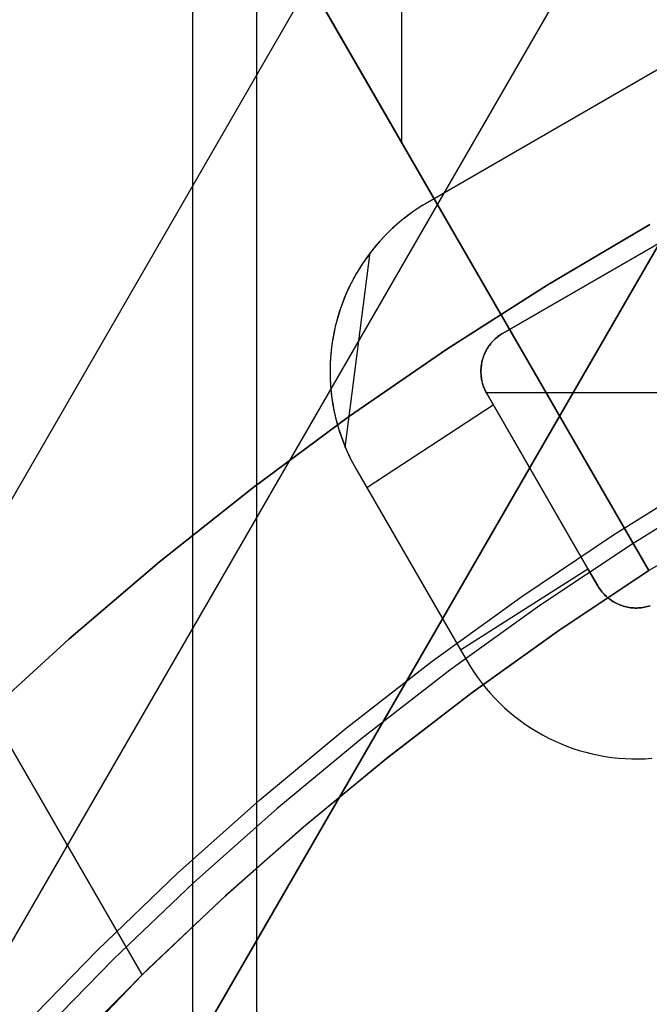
# Model space of a CAD drawing. Header units: millimetres. Extents: x 7986 to 9191, y -11326 to -10283.
# Tile 143 of 256: x 8565 to 8571, y -10643 to -10633. Entities that reach past the tile are written whole.
import ezdxf

# ---------------------------------------------------------------- set-up
doc = ezdxf.new("R2010")
doc.units = ezdxf.units.MM
doc.layers.add('BLANCO METALICO', color=7, linetype='Continuous', true_color=0xededed)
doc.layers.add('color', color=7, linetype='Continuous')

msp = doc.modelspace()

# ---------------------------------------------------------------- linework, layer by layer
at = {"color": 7, "true_color": 0xffffff}
for p, q in [((8545.0295, -10681.0403, 33.7521), (8583.7748, -10613.9314, 51.6422)), ((8545.0295, -10681.0403, 33.7521), (8583.7748, -10613.9314, 51.6422)), ((8583.7748, -10613.9314, 48.2081), (8546.0133, -10679.3363, 30.7722)), ((8583.7748, -10613.9314, 43.9202), (8546.8783, -10677.8379, 26.8838)), ((8583.7748, -10613.9314, 43.9202), (8546.8783, -10677.8379, 26.8838)), ((8581.1173, -10614.2405, 43.5517), (8546.0159, -10675.0381, 27.344)), ((8541.8944, -10677.6932, 34.0594), (8578.2451, -10614.732, 50.8439)), ((8566.5539, -10627.8636, 77.0594), (8566.5539, -10703.7589, 77.0594)), ((8567.2022, -10631.1983, 23.0594), (8567.2022, -10700.4241, 23.0594))]:
    msp.add_line(p, q, dxfattribs=at)
at = {"layer": 'BLANCO METALICO'}
for p, q in [((8566.0427, -10642.9783, 160.8315), (8546.1109, -10608.4559, 160.8315)), ((8566.0428, -10642.9782, 159.5815), (8546.111, -10608.4558, 159.5815)), ((8546.111, -10608.4558, 162.0815), (8566.0428, -10642.9782, 162.0815)), ((8571.1813, -10638.8789, 159.5815), (8563.5737, -10625.7021, 159.5815)), ((8563.5738, -10625.7024, 161.0815), (8571.1812, -10638.8788, 161.0815)), ((8563.5748, -10625.7019, 161.5208), (8571.1827, -10638.878, 162.5815)), ((8568.6763, -10634.5372, 162.2342), (8568.6763, -10628.5426, 161.872)), ((8571.6672, -10633.5704, 156.5815), (8568.9393, -10635.1454, 156.5815)), ((8571.6672, -10633.5704, 157.7233), (8568.9393, -10635.1454, 157.7199)), ((8570.7584, -10634.0951, 156.5937), (8570.7584, -10634.0951, 157.722)), ((8569.8495, -10634.6198, 156.5925), (8569.8495, -10634.6198, 157.7209)), ((8569.7043, -10636.4704, 157.7132), (8572.4322, -10634.8954, 157.7144)), ((8572.4322, -10634.8954, 156.5815), (8569.7043, -10636.4704, 156.5815)), ((8568.88, -10635.181, 156.5815), (8568.8221, -10635.2186, 156.5815)), ((8568.8836, -10635.1787, 157.7198), (8568.8296, -10635.2136, 157.7197)), ((8568.9393, -10635.1454, 156.5815), (8568.88, -10635.181, 156.5815)), ((8568.9393, -10635.1454, 157.7199), (8568.8836, -10635.1787, 157.7198)), ((8568.9393, -10635.1454, 156.5914), (8568.9393, -10635.1454, 157.7199)), ((8568.7655, -10635.2582, 156.5815), (8568.7103, -10635.2998, 156.5815)), ((8568.7771, -10635.2499, 157.7196), (8568.7263, -10635.2876, 157.7195)), ((8568.8221, -10635.2186, 156.5815), (8568.7655, -10635.2582, 156.5815)), ((8568.8296, -10635.2136, 157.7197), (8568.7771, -10635.2499, 157.7196)), ((8568.6296, -10635.3665, 157.7193), (8568.5838, -10635.4076, 157.7192)), ((8568.6566, -10635.3433, 156.5815), (8568.6044, -10635.3887, 156.5815)), ((8568.6771, -10635.3265, 157.7194), (8568.6296, -10635.3665, 157.7193)), ((8568.7103, -10635.2998, 156.5815), (8568.6566, -10635.3433, 156.5815)), ((8568.7263, -10635.2876, 157.7195), (8568.6771, -10635.3265, 157.7194)), ((8568.5397, -10635.4496, 157.7191), (8568.4975, -10635.4924, 157.7189)), ((8568.5539, -10635.4358, 156.5815), (8568.505, -10635.4847, 156.5815)), ((8568.5838, -10635.4076, 157.7192), (8568.5397, -10635.4496, 157.7191)), ((8568.5397, -10635.4496, 156.5906), (8568.5397, -10635.4496, 157.7191)), ((8568.6044, -10635.3887, 156.5815), (8568.5539, -10635.4358, 156.5815)), ((8568.4181, -10635.5806, 157.7187), (8568.3809, -10635.6259, 157.7185)), ((8568.4579, -10635.5352, 156.5815), (8568.4125, -10635.5874, 156.5815)), ((8568.4569, -10635.5361, 157.7188), (8568.4181, -10635.5806, 157.7187)), ((8568.4975, -10635.4924, 157.7189), (8568.4569, -10635.5361, 157.7188)), ((8568.505, -10635.4847, 156.5815), (8568.4579, -10635.5352, 156.5815)), ((8568.1027, -10637.6303, 157.7122), (8568.3569, -10635.6551, 157.7184)), ((8568.3453, -10635.6719, 157.7184), (8568.3112, -10635.7188, 157.7182)), ((8568.369, -10635.6411, 156.5815), (8568.3275, -10635.6963, 156.5815)), ((8568.3809, -10635.6259, 157.7185), (8568.3453, -10635.6719, 157.7184)), ((8568.4125, -10635.5874, 156.5815), (8568.369, -10635.6411, 156.5815)), ((8568.2787, -10635.7664, 157.718), (8568.2477, -10635.8148, 157.7179)), ((8568.2878, -10635.7529, 156.5815), (8568.2502, -10635.8109, 156.5815)), ((8568.3112, -10635.7188, 157.7182), (8568.2787, -10635.7664, 157.718)), ((8568.3275, -10635.6963, 156.5815), (8568.2878, -10635.7529, 156.5815)), ((8568.2146, -10635.8701, 156.5815), (8568.1811, -10635.9306, 156.5815)), ((8568.2181, -10635.864, 157.7177), (8568.1899, -10635.9139, 157.7175)), ((8568.2502, -10635.8109, 156.5815), (8568.2146, -10635.8701, 156.5815)), ((8568.2477, -10635.8148, 157.7179), (8568.2181, -10635.864, 157.7177)), ((8568.2477, -10635.8148, 156.5894), (8568.2477, -10635.8148, 157.7179)), ((8568.1632, -10635.9646, 157.7174), (8568.138, -10636.0162, 157.7172)), ((8568.1811, -10635.9306, 156.5815), (8568.1497, -10635.9921, 156.5815)), ((8568.1899, -10635.9139, 157.7175), (8568.1632, -10635.9646, 157.7174)), ((8570.6132, -10635.9456, 156.5852), (8570.6132, -10635.9456, 157.7136)), ((8568.1142, -10636.0687, 157.717), (8568.0918, -10636.1221, 157.7168)), ((8568.1205, -10636.0548, 156.5815), (8568.0935, -10636.1184, 156.5815)), ((8568.138, -10636.0162, 157.7172), (8568.1142, -10636.0687, 157.717)), ((8568.1497, -10635.9921, 156.5815), (8568.1205, -10636.0548, 156.5815)), ((8568.071, -10636.1765, 157.7166), (8568.0516, -10636.2318, 157.7164)), ((8568.0935, -10636.1184, 156.5815), (8568.0687, -10636.1829, 156.5815)), ((8568.0918, -10636.1221, 157.7168), (8568.071, -10636.1765, 157.7166)), ((8568.0462, -10636.2483, 156.5815), (8568.026, -10636.3143, 156.5815)), ((8568.0516, -10636.2318, 157.7164), (8568.0337, -10636.2882, 157.7162)), ((8568.0687, -10636.1829, 156.5815), (8568.0462, -10636.2483, 156.5815)), ((8568.0516, -10636.2318, 156.588), (8568.0516, -10636.2318, 157.7164)), ((8568.0173, -10636.3456, 157.7161), (8568.0026, -10636.404, 157.7159)), ((8568.026, -10636.3143, 156.5815), (8568.0081, -10636.3811, 156.5815)), ((8568.0337, -10636.2882, 157.7162), (8568.0173, -10636.3456, 157.7161)), ((8567.9895, -10636.4635, 157.7157), (8567.9781, -10636.524, 157.7155)), ((8567.9926, -10636.4484, 156.5815), (8567.9794, -10636.5163, 156.5815)), ((8568.0026, -10636.404, 157.7159), (8567.9895, -10636.4635, 157.7157)), ((8568.0081, -10636.3811, 156.5815), (8567.9926, -10636.4484, 156.5815)), ((8569.6908, -10636.4785, 156.5815), (8569.6776, -10636.487, 156.5815)), ((8569.6855, -10636.4819, 157.7132), (8569.6948, -10636.476, 157.7132)), ((8569.7043, -10636.4704, 156.5815), (8569.6908, -10636.4785, 156.5815)), ((8569.6948, -10636.476, 157.7132), (8569.7043, -10636.4704, 157.7132)), ((8569.7043, -10636.4704, 156.5848), (8569.7043, -10636.4704, 157.7132)), ((8567.9781, -10636.524, 157.7155), (8567.9685, -10636.5854, 157.7153)), ((8567.9794, -10636.5163, 156.5815), (8567.9686, -10636.5845, 156.5815)), ((8569.5727, -10636.5856, 157.7131), (8569.5795, -10636.577, 157.7131)), ((8569.5845, -10636.5708, 156.5815), (8569.5747, -10636.583, 156.5815)), ((8569.5795, -10636.577, 157.7131), (8569.5865, -10636.5685, 157.7131)), ((8569.5949, -10636.559, 156.5815), (8569.5845, -10636.5708, 156.5815)), ((8569.5865, -10636.5685, 157.7131), (8569.5937, -10636.5603, 157.7131)), ((8569.5937, -10636.5603, 157.7131), (8569.6012, -10636.5521, 157.7131)), ((8569.6056, -10636.5475, 156.5815), (8569.5949, -10636.559, 156.5815)), ((8569.6012, -10636.5521, 157.7131), (8569.6088, -10636.5442, 157.7131)), ((8569.6167, -10636.5364, 156.5815), (8569.6056, -10636.5475, 156.5815)), ((8569.6088, -10636.5442, 157.7131), (8569.6166, -10636.5365, 157.7132)), ((8569.6166, -10636.5365, 157.7132), (8569.6246, -10636.5289, 157.7132)), ((8569.6282, -10636.5257, 156.5815), (8569.6167, -10636.5364, 156.5815)), ((8569.6246, -10636.5289, 157.7132), (8569.6328, -10636.5216, 157.7132)), ((8569.64, -10636.5154, 156.5815), (8569.6282, -10636.5257, 156.5815)), ((8569.6328, -10636.5216, 157.7132), (8569.6412, -10636.5144, 157.7132)), ((8569.6522, -10636.5055, 156.5815), (8569.64, -10636.5154, 156.5815)), ((8569.6412, -10636.5144, 157.7132), (8569.6497, -10636.5075, 157.7132)), ((8569.6497, -10636.5075, 157.7132), (8569.6584, -10636.5008, 157.7132)), ((8569.6648, -10636.496, 156.5815), (8569.6522, -10636.5055, 156.5815)), ((8569.6584, -10636.5008, 157.7132), (8569.6673, -10636.4942, 157.7132)), ((8569.6776, -10636.487, 156.5815), (8569.6648, -10636.496, 156.5815)), ((8569.6673, -10636.4942, 157.7132), (8569.6763, -10636.4879, 157.7132)), ((8569.6763, -10636.4879, 157.7132), (8569.6855, -10636.4819, 157.7132)), ((8567.9602, -10636.6531, 156.5815), (8567.9541, -10636.722, 156.5815)), ((8567.9607, -10636.6479, 157.7151), (8567.9549, -10636.7114, 157.7149)), ((8567.9686, -10636.5845, 156.5815), (8567.9602, -10636.6531, 156.5815)), ((8567.9685, -10636.5854, 157.7153), (8567.9607, -10636.6479, 157.7151)), ((8569.5182, -10636.6771, 156.5815), (8569.512, -10636.6915, 156.5815)), ((8569.5168, -10636.6801, 157.7129), (8569.5214, -10636.6701, 157.7129)), ((8569.5248, -10636.6628, 156.5815), (8569.5182, -10636.6771, 156.5815)), ((8569.5214, -10636.6701, 157.7129), (8569.5261, -10636.6601, 157.7129)), ((8569.5319, -10636.6488, 156.5815), (8569.5248, -10636.6628, 156.5815)), ((8569.5261, -10636.6601, 157.7129), (8569.5311, -10636.6503, 157.713)), ((8569.5311, -10636.6503, 157.713), (8569.5364, -10636.6407, 157.713)), ((8569.5396, -10636.6351, 156.5815), (8569.5319, -10636.6488, 156.5815)), ((8569.5364, -10636.6407, 157.713), (8569.5419, -10636.6311, 157.713)), ((8569.5476, -10636.6216, 156.5815), (8569.5396, -10636.6351, 156.5815)), ((8569.5419, -10636.6311, 157.713), (8569.5476, -10636.6217, 157.713)), ((8569.5562, -10636.6085, 156.5815), (8569.5476, -10636.6216, 156.5815)), ((8569.5476, -10636.6217, 157.713), (8569.5535, -10636.6125, 157.713)), ((8569.5535, -10636.6125, 157.713), (8569.5597, -10636.6034, 157.7131)), ((8569.5652, -10636.5956, 156.5815), (8569.5562, -10636.6085, 156.5815)), ((8569.5597, -10636.6034, 157.7131), (8569.5661, -10636.5944, 157.7131)), ((8569.5747, -10636.583, 156.5815), (8569.5652, -10636.5956, 156.5815)), ((8569.5661, -10636.5944, 157.7131), (8569.5727, -10636.5856, 157.7131)), ((8569.5727, -10636.5856, 156.5847), (8569.5727, -10636.5856, 157.7131)), ((8567.951, -10636.7759, 157.7146), (8567.9491, -10636.8413, 157.7144)), ((8567.9541, -10636.722, 156.5815), (8567.9505, -10636.791, 156.5815)), ((8567.9549, -10636.7114, 157.7149), (8567.951, -10636.7759, 157.7146)), ((8567.9549, -10636.7114, 156.5864), (8567.9549, -10636.7114, 157.7149)), ((8569.4855, -10636.7856, 157.7127), (8569.4875, -10636.7748, 157.7127)), ((8569.4891, -10636.7665, 156.5815), (8569.4861, -10636.782, 156.5815)), ((8569.4875, -10636.7748, 157.7127), (8569.4897, -10636.7639, 157.7127)), ((8569.4926, -10636.7512, 156.5815), (8569.4891, -10636.7665, 156.5815)), ((8569.4897, -10636.7639, 157.7127), (8569.4922, -10636.7531, 157.7127)), ((8569.4922, -10636.7531, 157.7127), (8569.4949, -10636.7424, 157.7128)), ((8569.4967, -10636.7361, 156.5815), (8569.4926, -10636.7512, 156.5815)), ((8569.4949, -10636.7424, 157.7128), (8569.4979, -10636.7318, 157.7128)), ((8569.4949, -10636.7424, 156.5844), (8569.4949, -10636.7424, 157.7128)), ((8569.5013, -10636.721, 156.5815), (8569.4967, -10636.7361, 156.5815)), ((8569.4979, -10636.7318, 157.7128), (8569.5012, -10636.7213, 157.7128)), ((8569.5012, -10636.7213, 157.7128), (8569.5047, -10636.7108, 157.7128)), ((8569.5064, -10636.7062, 156.5815), (8569.5013, -10636.721, 156.5815)), ((8569.5047, -10636.7108, 157.7128), (8569.5085, -10636.7005, 157.7129)), ((8569.512, -10636.6915, 156.5815), (8569.5064, -10636.7062, 156.5815)), ((8569.5085, -10636.7005, 157.7129), (8569.5125, -10636.6902, 157.7129)), ((8569.5125, -10636.6902, 157.7129), (8569.5168, -10636.6801, 157.7129)), ((8567.9491, -10636.8413, 157.7144), (8567.9495, -10636.9078, 157.7142)), ((8567.9505, -10636.791, 156.5815), (8567.9493, -10636.8601, 156.5815)), ((8567.9493, -10636.8601, 156.5815), (8567.9505, -10636.9292, 156.5815)), ((8569.4795, -10636.8444, 156.5815), (8569.4793, -10636.8601, 156.5815)), ((8569.4793, -10636.8629, 157.7125), (8569.4794, -10636.8518, 157.7125)), ((8569.4793, -10636.8601, 156.5815), (8569.4795, -10636.8758, 156.5815)), ((8569.4795, -10636.874, 157.7125), (8569.4793, -10636.8629, 157.7125)), ((8569.4794, -10636.8518, 157.7125), (8569.4797, -10636.8407, 157.7125)), ((8569.4804, -10636.8287, 156.5815), (8569.4795, -10636.8444, 156.5815)), ((8569.48, -10636.8851, 157.7124), (8569.4795, -10636.874, 157.7125)), ((8569.4795, -10636.8758, 156.5815), (8569.4804, -10636.8915, 156.5815)), ((8569.4797, -10636.8407, 157.7125), (8569.4804, -10636.8297, 157.7126)), ((8569.4817, -10636.8131, 156.5815), (8569.4804, -10636.8287, 156.5815)), ((8569.4804, -10636.8297, 157.7126), (8569.4812, -10636.8186, 157.7126)), ((8569.4812, -10636.8186, 157.7126), (8569.4824, -10636.8076, 157.7126)), ((8569.4836, -10636.7975, 156.5815), (8569.4817, -10636.8131, 156.5815)), ((8569.4824, -10636.8076, 157.7126), (8569.4838, -10636.7966, 157.7126)), ((8569.4861, -10636.782, 156.5815), (8569.4836, -10636.7975, 156.5815)), ((8569.4838, -10636.7966, 157.7126), (8569.4855, -10636.7856, 157.7127)), ((8567.9495, -10636.9078, 157.7142), (8567.9506, -10636.9415, 157.7141)), ((8567.9505, -10636.9292, 156.5815), (8567.9541, -10636.9982, 156.5815)), ((8567.9506, -10636.9415, 157.7141), (8567.9523, -10636.9754, 157.714)), ((8567.9523, -10636.9754, 157.714), (8567.9545, -10637.0095, 157.7139)), ((8569.4807, -10636.8962, 157.7124), (8569.48, -10636.8851, 157.7124)), ((8569.4804, -10636.8915, 156.5815), (8569.4817, -10636.9071, 156.5815)), ((8569.4817, -10636.9072, 157.7124), (8569.4807, -10636.8962, 157.7124)), ((8569.4817, -10636.9071, 156.5815), (8569.4836, -10636.9227, 156.5815)), ((8569.483, -10636.9182, 157.7124), (8569.4817, -10636.9072, 157.7124)), ((8569.4846, -10636.9292, 157.7123), (8569.483, -10636.9182, 157.7124)), ((8569.483, -10636.9182, 156.5839), (8569.483, -10636.9182, 157.7124)), ((8569.4836, -10636.9227, 156.5815), (8569.4861, -10636.9382, 156.5815)), ((8569.4864, -10636.9401, 157.7123), (8569.4846, -10636.9292, 157.7123)), ((8569.4861, -10636.9382, 156.5815), (8569.4891, -10636.9537, 156.5815)), ((8569.4885, -10636.951, 157.7123), (8569.4864, -10636.9401, 157.7123)), ((8569.4909, -10636.9618, 157.7122), (8569.4885, -10636.951, 157.7123)), ((8569.4891, -10636.9537, 156.5815), (8569.4926, -10636.969, 156.5815)), ((8569.4936, -10636.9726, 157.7122), (8569.4909, -10636.9618, 157.7122)), ((8569.4926, -10636.969, 156.5815), (8569.4967, -10636.9841, 156.5815)), ((8569.4965, -10636.9833, 157.7122), (8569.4936, -10636.9726, 157.7122)), ((8567.9541, -10636.9982, 156.5815), (8567.9602, -10637.0671, 156.5815)), ((8567.9545, -10637.0095, 157.7139), (8567.9575, -10637.0439, 157.7138)), ((8567.9575, -10637.0439, 157.7138), (8567.961, -10637.0786, 157.7137)), ((8567.9602, -10637.0671, 156.5815), (8567.9686, -10637.1357, 156.5815)), ((8567.961, -10637.0786, 157.7137), (8567.9653, -10637.1135, 157.7136)), ((8569.4996, -10636.9939, 157.7122), (8569.4965, -10636.9833, 157.7122)), ((8569.4967, -10636.9841, 156.5815), (8569.5013, -10636.9992, 156.5815)), ((8569.5031, -10637.0044, 157.7121), (8569.4996, -10636.9939, 157.7122)), ((8569.5013, -10636.9992, 156.5815), (8569.5064, -10637.014, 156.5815)), ((8569.5067, -10637.0149, 157.7121), (8569.5031, -10637.0044, 157.7121)), ((8569.5064, -10637.014, 156.5815), (8569.512, -10637.0287, 156.5815)), ((8569.5107, -10637.0253, 157.7121), (8569.5067, -10637.0149, 157.7121)), ((8569.5149, -10637.0355, 157.7121), (8569.5107, -10637.0253, 157.7121)), ((8569.512, -10637.0287, 156.5815), (8569.5182, -10637.0431, 156.5815)), ((8569.5193, -10637.0457, 157.712), (8569.5149, -10637.0355, 157.7121)), ((8569.5182, -10637.0431, 156.5815), (8569.5248, -10637.0574, 156.5815)), ((8569.524, -10637.0557, 157.712), (8569.5193, -10637.0457, 157.712)), ((8569.529, -10637.0656, 157.712), (8569.524, -10637.0557, 157.712)), ((8569.5248, -10637.0574, 156.5815), (8569.5319, -10637.0714, 156.5815)), ((8569.5341, -10637.0754, 157.712), (8569.529, -10637.0656, 157.712)), ((8569.5319, -10637.0714, 156.5815), (8569.5396, -10637.0851, 156.5815)), ((8570.5649, -10638.8611, 157.7099), (8569.5341, -10637.0754, 157.712)), ((8574.2045, -10637.078, 156.5815), (8569.5355, -10637.078, 156.5815)), ((8567.9653, -10637.1135, 157.7136), (8567.9702, -10637.1487, 157.7135)), ((8567.9686, -10637.1357, 156.5815), (8567.9794, -10637.2039, 156.5815)), ((8567.9702, -10637.1487, 157.7135), (8567.9758, -10637.1842, 157.7134)), ((8569.5396, -10637.0851, 156.5815), (8570.5649, -10638.8611, 156.5815)), ((8569.5396, -10637.0851, 156.5835), (8569.5396, -10637.0851, 157.7119)), ((8567.9758, -10637.1842, 157.7134), (8567.9822, -10637.2199, 157.7133)), ((8567.9794, -10637.2039, 156.5815), (8567.9926, -10637.2718, 156.5815)), ((8567.9822, -10637.2199, 157.7133), (8567.9892, -10637.2559, 157.7132)), ((8567.9892, -10637.2559, 157.7132), (8567.9971, -10637.2922, 157.7131)), ((8567.9892, -10637.2559, 156.5847), (8567.9892, -10637.2559, 157.7132)), ((8567.9926, -10637.2718, 156.5815), (8568.0081, -10637.3391, 156.5815)), ((8568.3223, -10638.0367, 157.7113), (8569.604, -10637.1968, 157.7117)), ((8567.9971, -10637.2922, 157.7131), (8568.0056, -10637.3287, 157.713)), ((8568.0056, -10637.3287, 157.713), (8568.015, -10637.3654, 157.7129)), ((8568.0081, -10637.3391, 156.5815), (8568.026, -10637.4059, 156.5815)), ((8568.015, -10637.3654, 157.7129), (8568.0252, -10637.4023, 157.7128)), ((8568.0252, -10637.4023, 157.7128), (8568.0361, -10637.4394, 157.7127)), ((8568.026, -10637.4059, 156.5815), (8568.0462, -10637.4719, 156.5815)), ((8568.0361, -10637.4394, 157.7127), (8568.0479, -10637.4766, 157.7126)), ((8568.0462, -10637.4719, 156.5815), (8568.0687, -10637.5373, 156.5815)), ((8568.0479, -10637.4766, 157.7126), (8568.0606, -10637.5139, 157.7125)), ((8573.7779, -10637.3796, 162.5815), (8571.1827, -10638.878, 162.5815)), ((8568.0606, -10637.5139, 157.7125), (8568.074, -10637.5513, 157.7124)), ((8568.0687, -10637.5373, 156.5815), (8568.0935, -10637.6018, 156.5815)), ((8568.074, -10637.5513, 157.7124), (8568.0884, -10637.5887, 157.7123)), ((8568.0884, -10637.5887, 157.7123), (8568.1036, -10637.6262, 157.7123)), ((8568.0935, -10637.6018, 156.5815), (8568.1205, -10637.6654, 156.5815)), ((8568.1036, -10637.6262, 157.7123), (8568.1198, -10637.6636, 157.7122)), ((8568.1198, -10637.6636, 157.7122), (8568.1368, -10637.7011, 157.7121)), ((8568.1205, -10637.6654, 156.5815), (8568.1497, -10637.7281, 156.5815)), ((8568.1368, -10637.7011, 157.7121), (8568.1548, -10637.7385, 157.712)), ((8568.1497, -10637.7281, 156.5815), (8568.181, -10637.7896, 156.5815)), ((8568.1548, -10637.7385, 157.712), (8568.1738, -10637.7758, 157.7119)), ((8568.1738, -10637.7758, 157.7119), (8568.1937, -10637.813, 157.7118)), ((8569.8847, -10637.6829, 156.5823), (8569.8847, -10637.6829, 157.7107)), ((8568.181, -10637.7896, 156.5815), (8568.2145, -10637.8501, 156.5815)), ((8568.1937, -10637.813, 157.7118), (8569.2718, -10639.6814, 157.7101)), ((8568.2145, -10637.8501, 156.5815), (8569.2718, -10639.6814, 156.5815)), ((8568.2145, -10637.8501, 156.5832), (8568.2145, -10637.8501, 157.7117)), ((8570.2265, -10638.2749, 156.5816), (8570.2265, -10638.2749, 157.7101)), ((8568.5706, -10638.4669, 156.5821), (8568.5706, -10638.4669, 157.7106)), ((8569.2718, -10639.6814, 157.7101), (8570.5649, -10638.8611, 157.7099)), ((8570.6646, -10639.0337, 157.71), (8570.5649, -10638.8611, 157.7099)), ((8570.5649, -10638.8611, 157.7099), (8570.5649, -10638.8611, 156.5815)), ((8570.5649, -10638.8611, 156.5815), (8570.6646, -10639.0337, 156.5815)), ((8570.2679, -10639.4873, 159.5815), (8571.1813, -10638.8789, 159.5815)), ((8570.2679, -10639.4873, 159.5815), (8571.1813, -10638.8789, 159.5815)), ((8571.1827, -10638.878, 162.5815), (8570.2805, -10639.4786, 162.5815)), ((8571.1813, -10638.8789, 159.5815), (8571.1827, -10638.878, 162.5815)), ((8570.6725, -10639.0468, 157.71), (8570.6646, -10639.0337, 157.71)), ((8570.6646, -10639.0337, 156.5815), (8570.6725, -10639.0468, 156.5815)), ((8570.6646, -10639.0337, 156.5815), (8570.6646, -10639.0337, 157.71)), ((8570.6808, -10639.0597, 157.71), (8570.6725, -10639.0468, 157.71)), ((8570.6725, -10639.0468, 156.5815), (8570.6808, -10639.0597, 156.5815)), ((8570.6896, -10639.0723, 157.71), (8570.6808, -10639.0597, 157.71)), ((8570.6808, -10639.0597, 156.5815), (8570.6896, -10639.0723, 156.5815)), ((8570.6988, -10639.0846, 157.71), (8570.6896, -10639.0723, 157.71)), ((8570.6896, -10639.0723, 156.5815), (8570.6988, -10639.0846, 156.5815)), ((8568.923, -10639.0773, 156.5816), (8568.923, -10639.0773, 157.7101)), ((8570.7085, -10639.0966, 157.71), (8570.6988, -10639.0846, 157.71)), ((8570.6988, -10639.0846, 156.5815), (8570.7085, -10639.0966, 156.5815)), ((8570.7185, -10639.1082, 157.71), (8570.7085, -10639.0966, 157.71)), ((8570.7085, -10639.0966, 156.5815), (8570.7185, -10639.1082, 156.5815)), ((8570.7289, -10639.1195, 157.71), (8570.7185, -10639.1082, 157.71)), ((8570.7185, -10639.1082, 156.5815), (8570.7289, -10639.1195, 156.5815)), ((8570.7397, -10639.1304, 157.71), (8570.7289, -10639.1195, 157.71)), ((8570.7289, -10639.1195, 156.5815), (8570.7397, -10639.1304, 156.5815)), ((8570.7509, -10639.141, 157.71), (8570.7397, -10639.1304, 157.71)), ((8570.7397, -10639.1304, 156.5815), (8570.7509, -10639.141, 156.5815)), ((8570.7624, -10639.1512, 157.71), (8570.7509, -10639.141, 157.71)), ((8570.7509, -10639.141, 156.5815), (8570.7624, -10639.1512, 156.5815)), ((8570.7743, -10639.1609, 157.71), (8570.7624, -10639.1512, 157.71)), ((8570.7624, -10639.1512, 156.5815), (8570.7743, -10639.1609, 156.5815)), ((8570.7865, -10639.1703, 157.71), (8570.7743, -10639.1609, 157.71)), ((8570.7743, -10639.1609, 156.5815), (8570.7865, -10639.1703, 156.5815)), ((8570.799, -10639.1792, 157.71), (8570.7865, -10639.1703, 157.71)), ((8570.7865, -10639.1703, 156.5815), (8570.799, -10639.1792, 156.5815)), ((8570.8118, -10639.1877, 157.71), (8570.799, -10639.1792, 157.71)), ((8570.799, -10639.1792, 156.5815), (8570.8118, -10639.1877, 156.5815)), ((8570.8248, -10639.1958, 157.71), (8570.8118, -10639.1877, 157.71)), ((8570.8118, -10639.1877, 156.5815), (8570.8248, -10639.1958, 156.5815)), ((8570.8382, -10639.2034, 157.71), (8570.8248, -10639.1958, 157.71)), ((8570.8248, -10639.1958, 156.5815), (8570.8382, -10639.2034, 156.5815)), ((8570.8518, -10639.2105, 157.71), (8570.8382, -10639.2034, 157.71)), ((8570.8382, -10639.2034, 156.5815), (8570.8518, -10639.2105, 156.5815)), ((8570.8656, -10639.2172, 157.71), (8570.8518, -10639.2105, 157.71)), ((8570.8518, -10639.2105, 156.5815), (8570.8656, -10639.2172, 156.5815)), ((8570.8797, -10639.2234, 157.71), (8570.8656, -10639.2172, 157.71)), ((8570.8656, -10639.2172, 156.5815), (8570.8797, -10639.2234, 156.5815)), ((8570.894, -10639.2291, 157.71), (8570.8797, -10639.2234, 157.71)), ((8570.8797, -10639.2234, 156.5815), (8570.894, -10639.2291, 156.5815)), ((8570.9084, -10639.2344, 157.71), (8570.894, -10639.2291, 157.71)), ((8570.894, -10639.2291, 156.5815), (8570.9084, -10639.2344, 156.5815)), ((8570.923, -10639.2391, 157.71), (8570.9084, -10639.2344, 157.71)), ((8570.9084, -10639.2344, 156.5815), (8570.923, -10639.2391, 156.5815)), ((8570.9378, -10639.2433, 157.71), (8570.923, -10639.2391, 157.71)), ((8570.923, -10639.2391, 156.5815), (8570.9378, -10639.2433, 156.5815)), ((8570.9527, -10639.247, 157.71), (8570.9378, -10639.2433, 157.71)), ((8570.9378, -10639.2433, 156.5815), (8570.9527, -10639.247, 156.5815)), ((8570.9677, -10639.2503, 157.71), (8570.9527, -10639.247, 157.71)), ((8570.9527, -10639.247, 156.5815), (8570.9677, -10639.2503, 156.5815)), ((8570.9829, -10639.2529, 157.71), (8570.9677, -10639.2503, 157.71)), ((8570.9677, -10639.2503, 156.5815), (8570.9829, -10639.2529, 156.5815)), ((8570.9981, -10639.2551, 157.71), (8570.9829, -10639.2529, 157.71)), ((8570.9829, -10639.2529, 156.5815), (8570.9981, -10639.2551, 156.5815)), ((8571.0133, -10639.2568, 157.71), (8570.9981, -10639.2551, 157.71)), ((8570.9981, -10639.2551, 156.5815), (8571.0133, -10639.2568, 156.5815)), ((8571.0287, -10639.2579, 157.71), (8571.0133, -10639.2568, 157.71)), ((8571.0133, -10639.2568, 156.5815), (8571.0287, -10639.2579, 156.5815)), ((8571.044, -10639.2585, 157.71), (8571.0287, -10639.2579, 157.71)), ((8571.0287, -10639.2579, 156.5815), (8571.044, -10639.2585, 156.5815)), ((8571.0594, -10639.2586, 157.71), (8571.044, -10639.2585, 157.71)), ((8571.044, -10639.2585, 156.5815), (8571.0594, -10639.2586, 156.5815)), ((8571.0747, -10639.2582, 157.71), (8571.0594, -10639.2586, 157.71)), ((8571.0594, -10639.2586, 156.5815), (8571.0747, -10639.2582, 156.5815)), ((8571.0901, -10639.2572, 157.71), (8571.0747, -10639.2582, 157.71)), ((8571.0747, -10639.2582, 156.5815), (8571.0901, -10639.2572, 156.5815)), ((8571.1054, -10639.2557, 157.71), (8571.0901, -10639.2572, 157.71)), ((8571.0901, -10639.2572, 156.5815), (8571.1054, -10639.2557, 156.5815)), ((8571.1206, -10639.2537, 157.71), (8571.1054, -10639.2557, 157.71)), ((8571.1054, -10639.2557, 156.5815), (8571.1206, -10639.2537, 156.5815)), ((8571.1358, -10639.2512, 157.71), (8571.1206, -10639.2537, 157.71)), ((8571.1206, -10639.2537, 156.5815), (8571.1358, -10639.2512, 156.5815)), ((8571.1508, -10639.2482, 157.71), (8571.1358, -10639.2512, 157.71)), ((8571.1358, -10639.2512, 156.5815), (8571.1508, -10639.2482, 156.5815)), ((8571.1658, -10639.2446, 157.71), (8571.1508, -10639.2482, 157.71)), ((8571.1508, -10639.2482, 156.5815), (8571.1658, -10639.2446, 156.5815)), ((8571.1806, -10639.2406, 157.71), (8571.1658, -10639.2446, 157.71)), ((8571.1658, -10639.2446, 156.5815), (8571.1806, -10639.2406, 156.5815)), ((8571.1953, -10639.236, 157.71), (8571.1806, -10639.2406, 157.71)), ((8571.1806, -10639.2406, 156.5815), (8571.1953, -10639.236, 156.5815)), ((8569.376, -10640.1267, 159.5815), (8570.2679, -10639.4873, 159.5815)), ((8569.376, -10640.1267, 159.5815), (8570.2679, -10639.4873, 159.5815)), ((8570.2805, -10639.4786, 162.5815), (8569.3992, -10640.1095, 162.5815)), ((8569.2718, -10639.6814, 156.5815), (8569.3395, -10639.7987, 156.5815)), ((8569.2718, -10639.6814, 156.5815), (8569.2718, -10639.6814, 157.7101)), ((8569.2718, -10639.6814, 157.7101), (8569.3395, -10639.7987, 157.7101)), ((8569.3395, -10639.7987, 156.5815), (8569.3743, -10639.8566, 156.5815)), ((8569.3395, -10639.7987, 157.7101), (8569.3743, -10639.8566, 157.7101)), ((8569.3395, -10639.7987, 156.5815), (8569.3395, -10639.7987, 157.7101)), ((8569.3743, -10639.8566, 156.5815), (8569.4111, -10639.9134, 156.5815)), ((8569.3743, -10639.8566, 157.7101), (8569.4111, -10639.9134, 157.7101)), ((8569.4111, -10639.9134, 156.5815), (8569.4498, -10639.9688, 156.5815)), ((8569.4111, -10639.9134, 157.7101), (8569.4498, -10639.9688, 157.7101)), ((8569.4498, -10639.9688, 156.5815), (8569.4903, -10640.0229, 156.5815)), ((8569.4498, -10639.9688, 157.7101), (8569.4903, -10640.0229, 157.7101)), ((8569.4903, -10640.0229, 156.5815), (8569.5327, -10640.0756, 156.5815)), ((8569.4903, -10640.0229, 157.7101), (8569.5327, -10640.0756, 157.7101)), ((8568.5065, -10640.7963, 159.5815), (8569.376, -10640.1267, 159.5815)), ((8568.5065, -10640.7963, 159.5815), (8569.376, -10640.1267, 159.5815)), ((8569.3992, -10640.1095, 162.5815), (8568.5397, -10640.7698, 162.5815)), ((8569.5327, -10640.0756, 156.5815), (8569.5768, -10640.1268, 156.5815)), ((8569.5327, -10640.0756, 157.7101), (8569.5768, -10640.1268, 157.7101)), ((8569.5768, -10640.1268, 156.5815), (8569.6227, -10640.1765, 156.5815)), ((8569.5768, -10640.1268, 157.7101), (8569.6227, -10640.1765, 157.7101)), ((8569.6227, -10640.1765, 156.5815), (8569.6702, -10640.2246, 156.5815)), ((8569.6227, -10640.1765, 157.7101), (8569.6702, -10640.2246, 157.7102)), ((8569.6702, -10640.2246, 156.5815), (8569.7194, -10640.271, 156.5815)), ((8569.6702, -10640.2246, 157.7102), (8569.7194, -10640.271, 157.7102)), ((8569.7194, -10640.271, 156.5815), (8569.7701, -10640.3157, 156.5815)), ((8569.7194, -10640.271, 157.7102), (8569.7701, -10640.3157, 157.7102)), ((8569.7701, -10640.3157, 156.5815), (8569.8223, -10640.3587, 156.5815)), ((8569.7701, -10640.3157, 157.7102), (8569.8223, -10640.3587, 157.7102)), ((8569.8223, -10640.3587, 156.5815), (8569.8759, -10640.3998, 156.5815)), ((8569.8223, -10640.3587, 157.7102), (8569.8759, -10640.3998, 157.7102)), ((8569.8759, -10640.3998, 156.5815), (8569.9309, -10640.4391, 156.5815)), ((8569.8759, -10640.3998, 157.7102), (8569.9309, -10640.4391, 157.7102)), ((8569.9309, -10640.4391, 156.5815), (8569.9872, -10640.4765, 156.5815)), ((8569.9309, -10640.4391, 157.7102), (8569.9872, -10640.4765, 157.7102)), ((8569.9872, -10640.4765, 156.5815), (8570.0448, -10640.512, 156.5815)), ((8569.9872, -10640.4765, 157.7102), (8570.0448, -10640.512, 157.7102)), ((8570.0448, -10640.512, 156.5815), (8570.1036, -10640.5455, 156.5815)), ((8570.0448, -10640.512, 157.7102), (8570.1036, -10640.5455, 157.7102)), ((8570.1036, -10640.5455, 156.5815), (8570.1634, -10640.5769, 156.5815)), ((8570.1036, -10640.5455, 157.7102), (8570.1634, -10640.5769, 157.7102)), ((8570.1634, -10640.5769, 156.5815), (8570.2243, -10640.6063, 156.5815)), ((8570.1634, -10640.5769, 157.7102), (8570.2243, -10640.6063, 157.7102)), ((8570.2243, -10640.6063, 156.5815), (8570.2862, -10640.6336, 156.5815)), ((8570.2243, -10640.6063, 157.7102), (8570.2862, -10640.6336, 157.7102)), ((8570.2862, -10640.6336, 156.5815), (8570.3489, -10640.6588, 156.5815)), ((8570.2862, -10640.6336, 157.7102), (8570.3489, -10640.6588, 157.7103)), ((8570.3489, -10640.6588, 156.5815), (8570.4125, -10640.6818, 156.5815)), ((8570.3489, -10640.6588, 157.7103), (8570.4125, -10640.6818, 157.7103)), ((8568.5397, -10640.7698, 162.5815), (8567.7031, -10641.4588, 162.5815)), ((8570.4125, -10640.6818, 156.5815), (8570.4768, -10640.7026, 156.5815)), ((8570.4125, -10640.6818, 157.7103), (8570.4768, -10640.7026, 157.7103)), ((8570.4768, -10640.7026, 156.5815), (8570.5418, -10640.7212, 156.5815)), ((8570.4768, -10640.7026, 157.7103), (8570.5418, -10640.7212, 157.7103)), ((8570.5418, -10640.7212, 156.5815), (8570.6074, -10640.7376, 156.5815)), ((8570.5418, -10640.7212, 157.7103), (8570.6074, -10640.7376, 157.7103)), ((8570.6074, -10640.7376, 156.5815), (8570.6735, -10640.7517, 156.5815)), ((8570.6074, -10640.7376, 157.7103), (8570.6735, -10640.7517, 157.7103)), ((8570.6735, -10640.7517, 156.5815), (8570.7401, -10640.7636, 156.5815)), ((8570.6735, -10640.7517, 157.7103), (8570.7401, -10640.7636, 157.7103)), ((8570.7401, -10640.7636, 156.5815), (8570.807, -10640.7732, 156.5815)), ((8570.7401, -10640.7636, 157.7103), (8570.807, -10640.7732, 157.7103)), ((8567.6604, -10641.4953, 159.5815), (8568.5065, -10640.7963, 159.5815)), ((8567.6604, -10641.4953, 159.5815), (8568.5065, -10640.7963, 159.5815)), ((8570.807, -10640.7732, 156.5815), (8570.8742, -10640.7804, 156.5815)), ((8570.807, -10640.7732, 157.7103), (8570.8742, -10640.7804, 157.7103)), ((8570.8742, -10640.7804, 156.5815), (8570.9416, -10640.7854, 156.5815)), ((8570.8742, -10640.7804, 157.7103), (8570.9416, -10640.7854, 157.7103)), ((8570.9416, -10640.7854, 156.5815), (8571.0092, -10640.7881, 156.5815)), ((8570.9416, -10640.7854, 157.7103), (8571.0092, -10640.7881, 157.7103)), ((8571.0092, -10640.7881, 156.5815), (8571.0768, -10640.7885, 156.5815)), ((8571.0092, -10640.7881, 157.7103), (8571.0768, -10640.7885, 157.7103)), ((8571.0768, -10640.7885, 156.5815), (8571.1444, -10640.7866, 156.5815)), ((8571.0768, -10640.7885, 157.7103), (8571.1444, -10640.7866, 157.7103)), ((8571.1444, -10640.7866, 156.5815), (8571.2119, -10640.7824, 156.5815)), ((8571.1444, -10640.7866, 157.7103), (8571.2119, -10640.7824, 157.7103)), ((8567.7031, -10641.4588, 162.5815), (8566.8903, -10642.1758, 162.5815)), ((8566.8389, -10642.2229, 159.5815), (8567.6604, -10641.4953, 159.5815)), ((8566.8389, -10642.2229, 159.5815), (8567.6604, -10641.4953, 159.5815)), ((8566.0428, -10642.9782, 159.5815), (8566.8389, -10642.2229, 159.5815)), ((8566.0428, -10642.9782, 159.5815), (8566.8389, -10642.2229, 159.5815)), ((8566.8903, -10642.1758, 162.5815), (8566.1023, -10642.9199, 162.5815)), ((8566.1023, -10642.9199, 162.5815), (8565.3399, -10643.6903, 162.5815)), ((8566.0428, -10642.9782, 162.0815), (8564.604, -10644.486, 162.0815)), ((8566.0428, -10642.9782, 162.0815), (8566.0428, -10642.9782, 159.5815))]:
    msp.add_line(p, q, dxfattribs=at)
at = {"layer": 'color', "color": 254, "true_color": 0xcad1ee}
for p, q in [((8571.1909, -10635.3705, 4.3594), (8570.1506, -10635.9851, 4.3594)), ((8570.1506, -10635.9851, 12.6594), (8571.1909, -10635.3705, 12.6594)), ((8571.1909, -10635.3705, 4.3594), (8570.1506, -10635.9851, 4.3594)), ((8570.1506, -10635.9851, 12.6594), (8571.1909, -10635.3705, 12.6594)), ((8571.1909, -10635.3705, 8.5094), (8570.1506, -10635.9851, 8.5094)), ((8570.1506, -10635.9851, 4.3594), (8569.1322, -10636.6352, 4.3594)), ((8569.1322, -10636.6352, 12.6594), (8570.1506, -10635.9851, 12.6594)), ((8570.1506, -10635.9851, 4.3594), (8569.1322, -10636.6352, 4.3594)), ((8569.1322, -10636.6352, 12.6594), (8570.1506, -10635.9851, 12.6594)), ((8570.1506, -10635.9851, 8.5094), (8569.1322, -10636.6352, 8.5094)), ((8569.1322, -10636.6352, 4.3594), (8568.1368, -10637.3201, 4.3594)), ((8568.1368, -10637.3201, 12.6594), (8569.1322, -10636.6352, 12.6594)), ((8569.1322, -10636.6352, 4.3594), (8568.1368, -10637.3201, 4.3594)), ((8568.1368, -10637.3201, 12.6594), (8569.1322, -10636.6352, 12.6594)), ((8569.1322, -10636.6352, 8.5094), (8568.1368, -10637.3201, 8.5094)), ((8568.1368, -10637.3201, 4.3594), (8567.1656, -10638.0389, 4.3594)), ((8567.1656, -10638.0389, 12.6594), (8568.1368, -10637.3201, 12.6594)), ((8568.1368, -10637.3201, 4.3594), (8567.1656, -10638.0389, 4.3594)), ((8567.1656, -10638.0389, 12.6594), (8568.1368, -10637.3201, 12.6594)), ((8568.1368, -10637.3201, 8.5094), (8567.1656, -10638.0389, 8.5094)), ((8570.8248, -10638.5151, 12.6594), (8571.7772, -10637.9223, 12.6594)), ((8570.8248, -10638.5151, 12.6594), (8571.7772, -10637.9223, 12.6594)), ((8567.1656, -10638.0389, 4.3594), (8566.2199, -10638.7908, 4.3594)), ((8566.2199, -10638.7908, 12.6594), (8567.1656, -10638.0389, 12.6594)), ((8567.1656, -10638.0389, 4.3594), (8566.2199, -10638.7908, 4.3594)), ((8566.2199, -10638.7908, 12.6594), (8567.1656, -10638.0389, 12.6594)), ((8567.1656, -10638.0389, 8.5094), (8566.2199, -10638.7908, 8.5094)), ((8571.9682, -10638.0198, 2.2594), (8571.0117, -10638.6107, 2.2594)), ((8571.9682, -10638.0198, 2.2594), (8571.0117, -10638.6107, 2.2594)), ((8569.8935, -10639.1403, 12.6594), (8570.8248, -10638.5151, 12.6594)), ((8569.8935, -10639.1403, 12.6594), (8570.8248, -10638.5151, 12.6594)), ((8571.0117, -10638.6107, 2.2594), (8570.0763, -10639.2344, 2.2594)), ((8571.0117, -10638.6107, 2.2594), (8570.0763, -10639.2344, 2.2594)), ((8566.2199, -10638.7908, 4.3594), (8565.3006, -10639.575, 4.3594)), ((8565.3006, -10639.575, 12.6594), (8566.2199, -10638.7908, 12.6594)), ((8566.2199, -10638.7908, 4.3594), (8565.3006, -10639.575, 4.3594)), ((8565.3006, -10639.575, 12.6594), (8566.2199, -10638.7908, 12.6594)), ((8566.2199, -10638.7908, 8.5094), (8565.3006, -10639.575, 8.5094)), ((8568.9842, -10639.7974, 12.6594), (8569.8935, -10639.1403, 12.6594)), ((8568.9842, -10639.7974, 12.6594), (8569.8935, -10639.1403, 12.6594)), ((8570.0763, -10639.2344, 2.2594), (8569.1632, -10639.8903, 2.2594)), ((8570.0763, -10639.2344, 2.2594), (8569.1632, -10639.8903, 2.2594)), ((8565.3006, -10639.575, 4.3594), (8564.409, -10640.3904, 4.3594)), ((8564.409, -10640.3904, 12.6594), (8565.3006, -10639.575, 12.6594)), ((8565.3006, -10639.575, 4.3594), (8564.409, -10640.3904, 4.3594)), ((8564.409, -10640.3904, 12.6594), (8565.3006, -10639.575, 12.6594)), ((8565.3006, -10639.575, 8.5094), (8564.409, -10640.3904, 8.5094)), ((8568.0982, -10640.4854, 12.6594), (8568.9842, -10639.7974, 12.6594)), ((8568.0982, -10640.4854, 12.6594), (8568.9842, -10639.7974, 12.6594)), ((8569.1632, -10639.8903, 2.2594), (8568.2734, -10640.5775, 2.2594)), ((8569.1632, -10639.8903, 2.2594), (8568.2734, -10640.5775, 2.2594)), ((8567.2364, -10641.2035, 12.6594), (8568.0982, -10640.4854, 12.6594)), ((8567.2364, -10641.2035, 12.6594), (8568.0982, -10640.4854, 12.6594)), ((8568.2734, -10640.5775, 2.2594), (8567.4081, -10641.2953, 2.2594)), ((8568.2734, -10640.5775, 2.2594), (8567.4081, -10641.2953, 2.2594)), ((8566.4, -10641.951, 12.6594), (8567.2364, -10641.2035, 12.6594)), ((8566.4, -10641.951, 12.6594), (8567.2364, -10641.2035, 12.6594)), ((8567.4081, -10641.2953, 2.2594), (8566.5683, -10642.0427, 2.2594)), ((8567.4081, -10641.2953, 2.2594), (8566.5683, -10642.0427, 2.2594)), ((8565.5898, -10642.727, 12.6594), (8566.4, -10641.951, 12.6594)), ((8565.5898, -10642.727, 12.6594), (8566.4, -10641.951, 12.6594)), ((8566.5683, -10642.0427, 2.2594), (8565.755, -10642.8189, 2.2594)), ((8566.5683, -10642.0427, 2.2594), (8565.755, -10642.8189, 2.2594)), ((8564.8069, -10643.5304, 12.6594), (8565.5898, -10642.727, 12.6594)), ((8564.8069, -10643.5304, 12.6594), (8565.5898, -10642.727, 12.6594)), ((8565.755, -10642.8189, 2.2594), (8564.9691, -10643.623, 2.2594)), ((8565.755, -10642.8189, 2.2594), (8564.9691, -10643.623, 2.2594))]:
    msp.add_line(p, q, dxfattribs=at)

doc.saveas('drawing.dxf')
